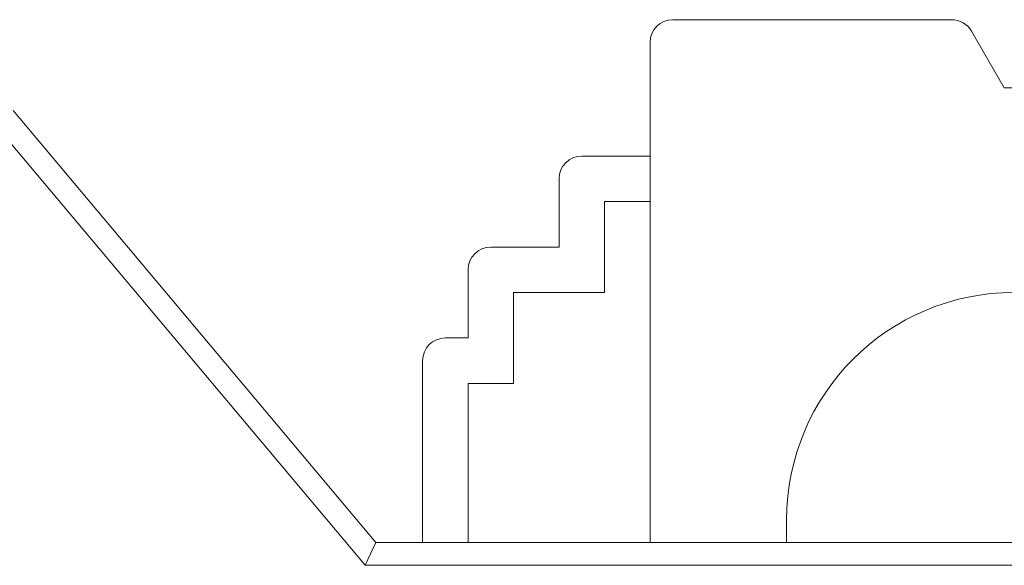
# Model space of a CAD drawing. Header units: inches. Extents: x -35 to 647, y 178 to 608.
# Tile 132 of 234: x 484.28 to 486.45, y 452.23 to 453.43. Entities that reach past the tile are written whole.
import ezdxf

# ---------------------------------------------------------------- set-up
doc = ezdxf.new("R2010")
doc.units = ezdxf.units.IN
doc.header["$MEASUREMENT"] = 0
doc.layers.add('1', color=7, linetype='Continuous')

# ---------------------------------------------------------------- blocks, each defined once
blk = doc.blocks.new('block 2010')
at = {"layer": '1', "color": 155, "lineweight": 18, "true_color": 0x4c7299}
blk.add_lwpolyline([(486.3293, 453.4318), (485.7164, 453.4318)], dxfattribs=at)
blk = doc.blocks.new('block 2012')
at = {"layer": '1', "color": 155, "lineweight": 18, "true_color": 0x4c7299}
blk.add_lwpolyline([(486.4448, 453.2818), (486.3726, 453.4068)], dxfattribs=at)
blk = doc.blocks.new('block 2013')
at = {"layer": '1', "color": 155, "lineweight": 18, "true_color": 0x4c7299}
blk.add_lwpolyline([(486.9448, 453.2818), (486.4448, 453.2818)], dxfattribs=at)
blk = doc.blocks.new('block 2021')
at = {"layer": '1', "color": 155, "lineweight": 18, "true_color": 0x4c7299}
blk.add_lwpolyline([(485.0636, 452.2818), (485.0403, 452.2318)], dxfattribs=at)
blk = doc.blocks.new('block 2022')
at = {"layer": '1', "color": 155, "lineweight": 13, "true_color": 0x4c7299}
blk.add_lwpolyline([(485.0403, 452.2318), (484.2431, 453.1818)], dxfattribs=at)
blk = doc.blocks.new('block 2027')
at = {"layer": '1', "color": 155, "lineweight": 18, "true_color": 0x4c7299}
blk.add_lwpolyline([(484.2664, 453.2318), (485.0636, 452.2818)], dxfattribs=at)
blk = doc.blocks.new('block 2035')
at = {"layer": '1', "color": 155, "lineweight": 18, "true_color": 0x4c7299}
blk.add_lwpolyline([(485.5164, 453.1318), (485.6664, 453.1318)], dxfattribs=at)
blk = doc.blocks.new('block 2036')
at = {"layer": '1', "color": 155, "lineweight": 18, "true_color": 0x4c7299}
blk.add_lwpolyline([(485.3164, 452.9318), (485.4664, 452.9318)], dxfattribs=at)
blk = doc.blocks.new('block 2037')
at = {"layer": '1', "color": 155, "lineweight": 18, "true_color": 0x4c7299}
blk.add_lwpolyline([(485.2164, 452.7318), (485.2664, 452.7318)], dxfattribs=at)
blk = doc.blocks.new('block 2038')
at = {"layer": '1', "color": 155, "lineweight": 13, "true_color": 0x4c7299}
blk.add_lwpolyline([(487.8938, 452.2318), (485.0403, 452.2318)], dxfattribs=at)
blk = doc.blocks.new('block 2039')
at = {"layer": '1', "color": 155, "lineweight": 18, "true_color": 0x4c7299}
blk.add_lwpolyline([(485.0636, 452.2818), (487.8636, 452.2818)], dxfattribs=at)
blk = doc.blocks.new('block 2234')
at = {"layer": '1', "color": 155, "lineweight": 18, "true_color": 0x4c7299}
blk.add_lwpolyline([(485.6664, 452.2818), (485.6664, 453.3818)], dxfattribs=at)
blk = doc.blocks.new('block 2235')
at = {"layer": '1', "color": 155, "lineweight": 18, "true_color": 0x4c7299}
blk.add_lwpolyline([(485.4664, 452.9318), (485.4664, 453.0818)], dxfattribs=at)
blk = doc.blocks.new('block 2236')
at = {"layer": '1', "color": 155, "lineweight": 18, "true_color": 0x4c7299}
blk.add_lwpolyline([(485.5664, 452.8318), (485.5664, 453.0318)], dxfattribs=at)
blk = doc.blocks.new('block 2237')
at = {"layer": '1', "color": 155, "lineweight": 18, "true_color": 0x4c7299}
blk.add_lwpolyline([(485.5664, 453.0318), (485.6664, 453.0318)], dxfattribs=at)
blk = doc.blocks.new('block 2238')
at = {"layer": '1', "color": 155, "lineweight": 18, "true_color": 0x4c7299}
blk.add_lwpolyline([(485.2664, 452.7318), (485.2664, 452.8818)], dxfattribs=at)
blk = doc.blocks.new('block 2239')
at = {"layer": '1', "color": 155, "lineweight": 18, "true_color": 0x4c7299}
blk.add_lwpolyline([(485.3664, 452.8318), (485.5664, 452.8318)], dxfattribs=at)
blk = doc.blocks.new('block 2240')
at = {"layer": '1', "color": 155, "lineweight": 18, "true_color": 0x4c7299}
blk.add_lwpolyline([(485.3664, 452.6318), (485.3664, 452.8318)], dxfattribs=at)
blk = doc.blocks.new('block 2244')
at = {"layer": '1', "color": 155, "lineweight": 18, "true_color": 0x4c7299}
blk.add_lwpolyline([(485.1664, 452.6818), (485.1664, 452.2818)], dxfattribs=at)
blk = doc.blocks.new('block 2245')
at = {"layer": '1', "color": 155, "lineweight": 18, "true_color": 0x4c7299}
blk.add_lwpolyline([(485.2664, 452.6318), (485.2664, 452.2818)], dxfattribs=at)
blk = doc.blocks.new('block 2246')
at = {"layer": '1', "color": 155, "lineweight": 18, "true_color": 0x4c7299}
blk.add_lwpolyline([(485.2664, 452.6318), (485.3664, 452.6318)], dxfattribs=at)
blk = doc.blocks.new('block 2247')
at = {"layer": '1', "color": 155, "lineweight": 18, "true_color": 0x4c7299}
blk.add_lwpolyline([(485.9664, 452.2818), (485.9664, 452.3318)], dxfattribs=at)
blk = doc.blocks.new('block 5301')
at = {"layer": '1', "color": 155, "lineweight": 18, "true_color": 0x4c7299}
blk.add_open_spline([(486.3726, 453.4068), (486.3637, 453.4222), (486.3471, 453.4318), (486.3293, 453.4318)], degree=3, dxfattribs=at)
blk = doc.blocks.new('block 5303')
at = {"layer": '1', "color": 155, "lineweight": 18, "true_color": 0x4c7299}
blk.add_open_spline([(485.7164, 453.4318), (485.6888, 453.4318), (485.6664, 453.4094), (485.6664, 453.3818)], degree=3, dxfattribs=at)
blk = doc.blocks.new('block 5306')
at = {"layer": '1', "color": 155, "lineweight": 18, "true_color": 0x4c7299}
blk.add_open_spline([(485.5164, 453.1318), (485.4888, 453.1318), (485.4664, 453.1094), (485.4664, 453.0818)], degree=3, dxfattribs=at)
blk = doc.blocks.new('block 5307')
at = {"layer": '1', "color": 155, "lineweight": 18, "true_color": 0x4c7299}
blk.add_open_spline([(485.3164, 452.9318), (485.2888, 452.9318), (485.2664, 452.9094), (485.2664, 452.8818)], degree=3, dxfattribs=at)
blk = doc.blocks.new('block 5308')
at = {"layer": '1', "color": 155, "lineweight": 18, "true_color": 0x4c7299}
blk.add_open_spline([(485.2164, 452.7318), (485.1888, 452.7318), (485.1664, 452.7094), (485.1664, 452.6818)], degree=3, dxfattribs=at)
blk = doc.blocks.new('block 5314')
at = {"layer": '1', "color": 155, "lineweight": 18, "true_color": 0x4c7299}
blk.add_open_spline([(486.4664, 452.8318), (486.1903, 452.8318), (485.9664, 452.6079), (485.9664, 452.3318)], degree=3, dxfattribs=at)

msp = doc.modelspace()

# ---------------------------------------------------------------- block references
at = {"layer": '1'}
for name in ['block 5303', 'block 2010', 'block 5301', 'block 2012', 'block 2234', 'block 2013', 'block 2027', 'block 2022', 'block 5306', 'block 2035', 'block 2235', 'block 2236', 'block 2237', 'block 5307', 'block 2036', 'block 2238', 'block 2239', 'block 2240', 'block 5314', 'block 5308', 'block 2037', 'block 2244', 'block 2245', 'block 2246', 'block 2247', 'block 2021', 'block 2039', 'block 2038']:
    msp.add_blockref(name, (0, 0), dxfattribs=at)

doc.saveas('drawing.dxf')
